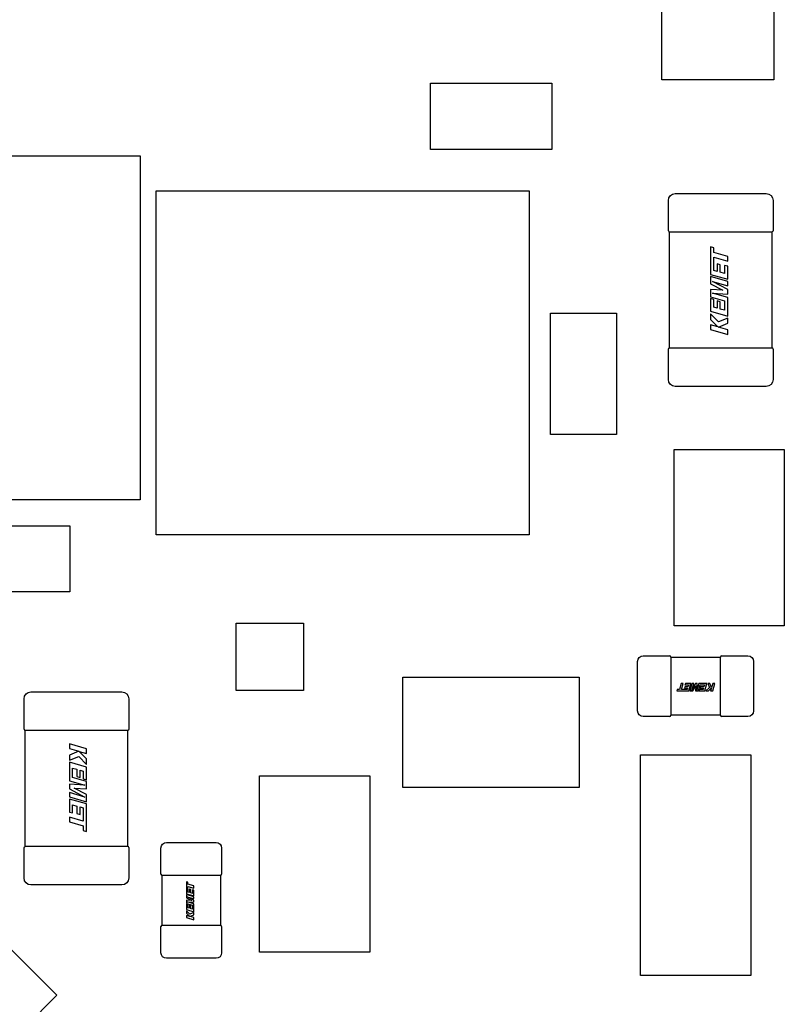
# Model space of a CAD drawing. Header units: millimetres. Extents: x 4 to 585, y 130 to 416.
# Tile 70 of 100: x 343.62 to 350.55, y 277.84 to 286.77. Entities that reach past the tile are written whole.
import ezdxf

# ---------------------------------------------------------------- set-up
doc = ezdxf.new("R2010")
doc.units = ezdxf.units.MM
doc.header["$LTSCALE"] = 0.75
doc.layers.add('Visible', color=7, linetype='Continuous', lineweight=25)

msp = doc.modelspace()

# ---------------------------------------------------------------- linework, layer by layer
at = {"layer": 'Visible', "extrusion": (5.934e-13, 0, -1)}
for p, q in [((349.4449, 286.2266, 2.5055), (349.4449, 288.0046, 2.5055)), ((350.4609, 288.0046, 2.5055), (350.4609, 286.2266, 2.5055)), ((350.4609, 286.2266, 2.5055), (349.4449, 286.2266, 2.5055)), ((347.3455, 286.1964, 2.1055), (348.4455, 286.1964, 2.1055)), ((347.3455, 285.5964, 2.1055), (347.3455, 286.1964, 2.1055)), ((348.4455, 286.1964, 2.1055), (348.4455, 285.5964, 2.1055)), ((341.3331, 285.5392, 2.6755), (344.7144, 285.5392, 2.6755)), ((344.7144, 285.5392, 2.6755), (344.7144, 282.4181, 2.6755)), ((348.4455, 285.5964, 2.1055), (347.3455, 285.5964, 2.1055)), ((344.8587, 285.2217, 2.6755), (348.2399, 285.2217, 2.6755)), ((344.8587, 282.1006, 2.6755), (344.8587, 285.2217, 2.6755)), ((348.2399, 285.2217, 2.6755), (348.2399, 282.1006, 2.6755)), ((349.5658, 285.1966, 2.363), (350.3908, 285.1966, 2.363)), ((349.5033, 284.8586, 2.363), (349.5033, 285.1341, 2.363)), ((350.4533, 285.1341, 2.363), (350.4533, 284.8586, 2.363)), ((349.5143, 283.7965, 2.351), (349.5143, 284.8466, 2.351)), ((350.3798, 284.8466, 2.4145), (349.5768, 284.8466, 2.4145)), ((350.4423, 284.8466, 2.351), (350.4423, 283.7965, 2.351)), ((349.8863, 284.7131, 2.4155), (349.8863, 284.4627, 2.4155)), ((349.9164, 284.7044, 2.4155), (349.8863, 284.7131, 2.4155)), ((349.9164, 284.6618, 2.4155), (349.9164, 284.7044, 2.4155)), ((349.9162, 284.5699, 2.4155), (349.9164, 284.6173, 2.4155)), ((350.0423, 284.6256, 2.4155), (349.9164, 284.6618, 2.4155)), ((349.9164, 284.6173, 2.4155), (350.0423, 284.5812, 2.4155)), ((350.0423, 284.5812, 2.4155), (350.0423, 284.6256, 2.4155)), ((349.916, 284.4984, 2.4155), (349.9162, 284.5699, 2.4155)), ((349.945, 284.5569, 2.4155), (349.945, 284.49, 2.4155)), ((349.9738, 284.5487, 2.4155), (349.945, 284.5569, 2.4155)), ((349.9738, 284.4818, 2.4155), (349.9738, 284.5487, 2.4155)), ((350.0126, 284.5441, 2.4155), (350.0126, 284.4707, 2.4155)), ((350.0423, 284.5357, 2.4155), (350.0126, 284.5441, 2.4155)), ((350.0423, 284.4178, 2.4155), (350.0423, 284.5357, 2.4155)), ((349.8863, 284.4627, 2.4155), (350.0423, 284.4178, 2.4155)), ((349.8863, 284.4439, 2.4155), (349.8863, 284.3755, 2.4155)), ((350.0423, 284.3991, 2.4155), (349.8863, 284.4439, 2.4155)), ((349.945, 284.49, 2.4155), (349.916, 284.4984, 2.4155)), ((350.0126, 284.4707, 2.4155), (349.9738, 284.4818, 2.4155)), ((349.8863, 284.3755, 2.4155), (349.9977, 284.3188, 2.4155)), ((349.9027, 284.3995, 2.4155), (350.0423, 284.3594, 2.4155)), ((350.0423, 284.3258, 2.4155), (349.9027, 284.3995, 2.4155)), ((350.0423, 284.3594, 2.4155), (350.0423, 284.3991, 2.4155)), ((349.8863, 284.3262, 2.4155), (349.8863, 284.2598, 2.4155)), ((349.9977, 284.3188, 2.4155), (349.8863, 284.3262, 2.4155)), ((349.8863, 284.2598, 2.4155), (350.0126, 284.2235, 2.4155)), ((349.9034, 284.292, 2.4155), (350.0423, 284.2843, 2.4155)), ((350.0423, 284.2522, 2.4155), (349.9034, 284.292, 2.4155)), ((350.0423, 284.2843, 2.4155), (350.0423, 284.3258, 2.4155)), ((349.8863, 284.2442, 2.4155), (349.8863, 284.129, 2.4155)), ((349.916, 284.2358, 2.4155), (349.8863, 284.2442, 2.4155)), ((349.916, 284.1647, 2.4155), (349.916, 284.2358, 2.4155)), ((349.945, 284.2232, 2.4155), (349.945, 284.1562, 2.4155)), ((349.9738, 284.215, 2.4155), (349.945, 284.2232, 2.4155)), ((349.9738, 284.148, 2.4155), (349.9738, 284.215, 2.4155)), ((350.0126, 284.2235, 2.4155), (350.0126, 284.137, 2.4155)), ((350.0423, 284.0841, 2.4155), (350.0423, 284.2522, 2.4155)), ((348.4337, 284.1096, 2.1055), (349.0337, 284.1096, 2.1055)), ((348.4337, 283.0096, 2.1055), (348.4337, 284.1096, 2.1055)), ((349.0337, 284.1096, 2.1055), (349.0337, 283.0096, 2.1055)), ((349.8863, 284.129, 2.4155), (350.0423, 284.0841, 2.4155)), ((349.8863, 284.1044, 2.4155), (349.8863, 284.053, 2.4155)), ((349.9576, 284.0316, 2.4155), (349.8863, 284.1044, 2.4155)), ((349.945, 284.1562, 2.4155), (349.916, 284.1647, 2.4155)), ((350.0126, 284.137, 2.4155), (349.9738, 284.148, 2.4155)), ((349.8863, 284.053, 2.4155), (349.9528, 283.9867, 2.4155)), ((349.8863, 284.0058, 2.4155), (349.8863, 283.9614, 2.4155)), ((349.9528, 283.9867, 2.4155), (349.8863, 284.0058, 2.4155)), ((350.0423, 284.0667, 2.4155), (349.9576, 284.0316, 2.4155)), ((349.9576, 283.9852, 2.4155), (350.0423, 284.0192, 2.4155)), ((350.0423, 284.0192, 2.4155), (350.0423, 284.0667, 2.4155)), ((349.8863, 283.9614, 2.4155), (350.0423, 283.9166, 2.4155)), ((350.0423, 283.961, 2.4155), (349.9576, 283.9852, 2.4155)), ((350.0423, 283.9166, 2.4155), (350.0423, 283.961, 2.4155)), ((349.5033, 283.5091, 2.363), (349.5033, 283.7846, 2.363)), ((349.5768, 283.7965, 2.4145), (350.3798, 283.7965, 2.4145)), ((350.4533, 283.7846, 2.363), (350.4533, 283.5091, 2.363)), ((350.3908, 283.4466, 2.363), (349.5658, 283.4466, 2.363)), ((349.0337, 283.0096, 2.1055), (348.4337, 283.0096, 2.1055)), ((349.5545, 282.8737, 1.9555), (350.5545, 282.8737, 1.9555)), ((349.5545, 281.2737, 1.9555), (349.5545, 282.8737, 1.9555)), ((350.5545, 282.8737, 1.9555), (350.5545, 281.2737, 1.9555)), ((344.7144, 282.4181, 2.6755), (341.3331, 282.4181, 2.6755)), ((342.9767, 282.1832, 2.1055), (344.0767, 282.1832, 2.1055)), ((344.0767, 282.1832, 2.1055), (344.0767, 281.5832, 2.1055)), ((348.2399, 282.1006, 2.6755), (344.8587, 282.1006, 2.6755)), ((344.0767, 281.5832, 2.1055), (342.9767, 281.5832, 2.1055)), ((345.5841, 281.299, 1.5424), (346.1937, 281.299, 1.5424)), ((345.5841, 280.6894, 1.5424), (345.5841, 281.299, 1.5424)), ((346.1937, 281.299, 1.5424), (346.1937, 280.6894, 1.5424)), ((350.5545, 281.2737, 1.9555), (349.5545, 281.2737, 1.9555)), ((349.2747, 281.0025, 2.0555), (349.5127, 281.0025, 2.0555)), ((349.5246, 280.9915, 2.0435), (349.9747, 280.9915, 2.0435)), ((349.9867, 281.0025, 2.0555), (350.2247, 281.0025, 2.0555)), ((349.2247, 280.5025, 2.0555), (349.2247, 280.9525, 2.0555)), ((349.5246, 280.9415, 2.0945), (349.5246, 280.5135, 2.0945)), ((349.5247, 280.9525, 2.0935), (349.5247, 280.9514, 2.0935)), ((349.9747, 280.9514, 2.0935), (349.9747, 280.9525, 2.0935)), ((349.9747, 280.5135, 2.0945), (349.9747, 280.9415, 2.0945)), ((350.2747, 280.9525, 2.0555), (350.2747, 280.5025, 2.0555)), ((347.0955, 280.8084, 1.9555), (348.6955, 280.8084, 1.9555)), ((347.0955, 279.8084, 1.9555), (347.0955, 280.8084, 1.9555)), ((348.6955, 280.8084, 1.9555), (348.6955, 279.8084, 1.9555)), ((346.1937, 280.6894, 1.5424), (345.5841, 280.6894, 1.5424)), ((349.5845, 280.6971, 2.0958), (349.5807, 280.6841, 2.0958)), ((349.6029, 280.6971, 2.0958), (349.5845, 280.6971, 2.0958)), ((349.6185, 280.7515, 2.0958), (349.6029, 280.6971, 2.0958)), ((349.6377, 280.7515, 2.0958), (349.6185, 280.7515, 2.0958)), ((349.6221, 280.6971, 2.0958), (349.6377, 280.7515, 2.0958)), ((349.6425, 280.697, 2.0958), (349.6221, 280.6971, 2.0958)), ((349.6734, 280.6969, 2.0958), (349.6425, 280.697, 2.0958)), ((349.6517, 280.7219, 2.0958), (349.6481, 280.7095, 2.0958)), ((349.6481, 280.7095, 2.0958), (349.6771, 280.7095, 2.0958)), ((349.6806, 280.7219, 2.0958), (349.6517, 280.7219, 2.0958)), ((349.6573, 280.7515, 2.0958), (349.6537, 280.7386, 2.0958)), ((349.6537, 280.7386, 2.0958), (349.6854, 280.7386, 2.0958)), ((349.7082, 280.7515, 2.0958), (349.6573, 280.7515, 2.0958)), ((349.6771, 280.7095, 2.0958), (349.6734, 280.6969, 2.0958)), ((349.6854, 280.7386, 2.0958), (349.6806, 280.7219, 2.0958)), ((349.6888, 280.6841, 2.0958), (349.7082, 280.7515, 2.0958)), ((349.7163, 280.7515, 2.0958), (349.6969, 280.6841, 2.0958)), ((349.7161, 280.6912, 2.0958), (349.7334, 280.7515, 2.0958)), ((349.7479, 280.7515, 2.0958), (349.7161, 280.6912, 2.0958)), ((349.7334, 280.7515, 2.0958), (349.7163, 280.7515, 2.0958)), ((349.7265, 280.6841, 2.0958), (349.751, 280.7322, 2.0958)), ((349.751, 280.7322, 2.0958), (349.7478, 280.6841, 2.0958)), ((349.7659, 280.7515, 2.0958), (349.7479, 280.7515, 2.0958)), ((349.7625, 280.6915, 2.0958), (349.7659, 280.7515, 2.0958)), ((349.7798, 280.7515, 2.0958), (349.7625, 280.6915, 2.0958)), ((349.7765, 280.6841, 2.0958), (349.7922, 280.7386, 2.0958)), ((349.8523, 280.7515, 2.0958), (349.7798, 280.7515, 2.0958)), ((349.7868, 280.6969, 2.0958), (349.7832, 280.6841, 2.0958)), ((349.8175, 280.6969, 2.0958), (349.7868, 280.6969, 2.0958)), ((349.7922, 280.7386, 2.0958), (349.8295, 280.7386, 2.0958)), ((349.7958, 280.7219, 2.0958), (349.7923, 280.7095, 2.0958)), ((349.7923, 280.7095, 2.0958), (349.8212, 280.7095, 2.0958)), ((349.8247, 280.7219, 2.0958), (349.7958, 280.7219, 2.0958)), ((349.8212, 280.7095, 2.0958), (349.8175, 280.6969, 2.0958)), ((349.8295, 280.7386, 2.0958), (349.8247, 280.7219, 2.0958)), ((349.833, 280.6841, 2.0958), (349.8523, 280.7515, 2.0958)), ((349.875, 280.7149, 2.0958), (349.8436, 280.6841, 2.0958)), ((349.8598, 280.7515, 2.0958), (349.875, 280.7149, 2.0958)), ((349.8803, 280.7515, 2.0958), (349.8598, 280.7515, 2.0958)), ((349.8657, 280.6841, 2.0958), (349.8944, 280.7128, 2.0958)), ((349.895, 280.7149, 2.0958), (349.8803, 280.7515, 2.0958)), ((349.8944, 280.7128, 2.0958), (349.8861, 280.6841, 2.0958)), ((349.9055, 280.7515, 2.0958), (349.895, 280.7149, 2.0958)), ((349.9053, 280.6841, 2.0958), (349.9247, 280.7515, 2.0958)), ((349.9247, 280.7515, 2.0958), (349.9055, 280.7515, 2.0958)), ((343.6613, 280.3374, 2.363), (343.6613, 280.6129, 2.363)), ((343.7238, 280.6754, 2.363), (344.5488, 280.6754, 2.363)), ((344.6113, 280.6129, 2.363), (344.6113, 280.3374, 2.363)), ((349.5807, 280.6841, 2.0958), (349.6888, 280.6841, 2.0958)), ((349.6969, 280.6841, 2.0958), (349.7265, 280.6841, 2.0958)), ((349.7478, 280.6841, 2.0958), (349.7765, 280.6841, 2.0958)), ((349.7832, 280.6841, 2.0958), (349.833, 280.6841, 2.0958)), ((349.8436, 280.6841, 2.0958), (349.8657, 280.6841, 2.0958)), ((349.8861, 280.6841, 2.0958), (349.9053, 280.6841, 2.0958)), ((349.5127, 280.4525, 2.0555), (349.2747, 280.4525, 2.0555)), ((349.9747, 280.4635, 2.0435), (349.5246, 280.4635, 2.0435)), ((349.5247, 280.5035, 2.0935), (349.5247, 280.5025, 2.0935)), ((349.9747, 280.5025, 2.0935), (349.9747, 280.5035, 2.0935)), ((350.2247, 280.4525, 2.0555), (349.9867, 280.4525, 2.0555)), ((343.6723, 279.2753, 2.351), (343.6723, 280.3254, 2.351)), ((344.5378, 280.3254, 2.4145), (343.7348, 280.3254, 2.4145)), ((344.6003, 280.3254, 2.351), (344.6003, 279.2753, 2.351)), ((344.2283, 280.1605, 2.4155), (344.0723, 280.2054, 2.4155)), ((344.0723, 280.2054, 2.4155), (344.0723, 280.161, 2.4155)), ((344.0723, 280.161, 2.4155), (344.157, 280.1367, 2.4155)), ((344.2283, 280.1161, 2.4155), (344.2283, 280.1605, 2.4155)), ((344.157, 280.1367, 2.4155), (344.0723, 280.1027, 2.4155)), ((344.0723, 280.1027, 2.4155), (344.0723, 280.0552, 2.4155)), ((344.0723, 280.0552, 2.4155), (344.157, 280.0903, 2.4155)), ((344.157, 280.0903, 2.4155), (344.2283, 280.0176, 2.4155)), ((344.1617, 280.1352, 2.4155), (344.2283, 280.1161, 2.4155)), ((344.2283, 280.0689, 2.4155), (344.1617, 280.1352, 2.4155)), ((344.2283, 280.0176, 2.4155), (344.2283, 280.0689, 2.4155)), ((349.2497, 280.1044, 2.1055), (350.2497, 280.1044, 2.1055)), ((349.2497, 278.1044, 2.1055), (349.2497, 280.1044, 2.1055)), ((350.2497, 280.1044, 2.1055), (350.2497, 278.1044, 2.1055)), ((344.0723, 280.0378, 2.4155), (344.0723, 279.8698, 2.4155)), ((344.2283, 279.993, 2.4155), (344.0723, 280.0378, 2.4155)), ((344.1019, 279.985, 2.4155), (344.1407, 279.9739, 2.4155)), ((344.1019, 279.8985, 2.4155), (344.1019, 279.985, 2.4155)), ((344.1407, 279.9739, 2.4155), (344.1407, 279.907, 2.4155)), ((344.2283, 279.8777, 2.4155), (344.2283, 279.993, 2.4155)), ((344.2283, 279.8622, 2.4155), (344.1019, 279.8985, 2.4155)), ((344.1407, 279.907, 2.4155), (344.1696, 279.8987, 2.4155)), ((344.1696, 279.9657, 2.4155), (344.1986, 279.9572, 2.4155)), ((344.1696, 279.8987, 2.4155), (344.1696, 279.9657, 2.4155)), ((344.1986, 279.9572, 2.4155), (344.1986, 279.8862, 2.4155)), ((344.1986, 279.8862, 2.4155), (344.2283, 279.8777, 2.4155)), ((345.7953, 279.9146, 1.9555), (346.7953, 279.9146, 1.9555)), ((345.7953, 278.3146, 1.9555), (345.7953, 279.9146, 1.9555)), ((346.7953, 279.9146, 1.9555), (346.7953, 278.3146, 1.9555)), ((344.0723, 279.8698, 2.4155), (344.2111, 279.8299, 2.4155)), ((344.0723, 279.8377, 2.4155), (344.0723, 279.7961, 2.4155)), ((344.2111, 279.8299, 2.4155), (344.0723, 279.8377, 2.4155)), ((344.0723, 279.7961, 2.4155), (344.2118, 279.7224, 2.4155)), ((344.1168, 279.8031, 2.4155), (344.2283, 279.7957, 2.4155)), ((344.2283, 279.7465, 2.4155), (344.1168, 279.8031, 2.4155)), ((344.2283, 279.7957, 2.4155), (344.2283, 279.8622, 2.4155)), ((348.6955, 279.8084, 1.9555), (347.0955, 279.8084, 1.9555)), ((344.0723, 279.7625, 2.4155), (344.0723, 279.7229, 2.4155)), ((344.2118, 279.7224, 2.4155), (344.0723, 279.7625, 2.4155)), ((344.0723, 279.7229, 2.4155), (344.2283, 279.678, 2.4155)), ((344.0723, 279.7041, 2.4155), (344.0723, 279.5862, 2.4155)), ((344.2283, 279.6593, 2.4155), (344.0723, 279.7041, 2.4155)), ((344.2283, 279.678, 2.4155), (344.2283, 279.7465, 2.4155)), ((344.102, 279.6512, 2.4155), (344.1407, 279.6402, 2.4155)), ((344.102, 279.5778, 2.4155), (344.102, 279.6512, 2.4155)), ((344.1407, 279.6402, 2.4155), (344.1407, 279.5732, 2.4155)), ((344.1696, 279.6319, 2.4155), (344.1986, 279.6235, 2.4155)), ((344.1696, 279.565, 2.4155), (344.1696, 279.6319, 2.4155)), ((344.1986, 279.6235, 2.4155), (344.1984, 279.552, 2.4155)), ((344.2283, 279.4088, 2.4155), (344.2283, 279.6593, 2.4155)), ((344.0723, 279.5862, 2.4155), (344.102, 279.5778, 2.4155)), ((344.0723, 279.5408, 2.4155), (344.0723, 279.4963, 2.4155)), ((344.1981, 279.5046, 2.4155), (344.0723, 279.5408, 2.4155)), ((344.1407, 279.5732, 2.4155), (344.1696, 279.565, 2.4155)), ((344.1984, 279.552, 2.4155), (344.1981, 279.5046, 2.4155)), ((344.0723, 279.4963, 2.4155), (344.1981, 279.4602, 2.4155)), ((344.1981, 279.4602, 2.4155), (344.1981, 279.4175, 2.4155)), ((344.1981, 279.4175, 2.4155), (344.2283, 279.4088, 2.4155)), ((343.6613, 278.9879, 2.363), (343.6613, 279.2634, 2.363)), ((343.7348, 279.2753, 2.4145), (344.5378, 279.2753, 2.4145)), ((344.6113, 279.2634, 2.363), (344.6113, 278.9879, 2.363)), ((344.9027, 279.0214, 2.0555), (344.9027, 279.2594, 2.0555)), ((344.9527, 279.3094, 2.0555), (345.4027, 279.3094, 2.0555)), ((345.4527, 279.2594, 2.0555), (345.4527, 279.0214, 2.0555)), ((344.9137, 278.5593, 2.0435), (344.9137, 279.0094, 2.0435)), ((344.9537, 279.0094, 2.0935), (344.9527, 279.0094, 2.0935)), ((345.3917, 279.0094, 2.0945), (344.9637, 279.0094, 2.0945)), ((345.4027, 279.0094, 2.0935), (345.4016, 279.0094, 2.0935)), ((345.4417, 279.0094, 2.0435), (345.4417, 278.5593, 2.0435)), ((344.5488, 278.9254, 2.363), (343.7238, 278.9254, 2.363)), ((345.1343, 278.9533, 2.0958), (345.1343, 278.8452, 2.0958)), ((345.1473, 278.9496, 2.0958), (345.1343, 278.9533, 2.0958)), ((345.1472, 278.8915, 2.0958), (345.1473, 278.912, 2.0958)), ((345.1473, 278.9312, 2.0958), (345.1473, 278.9496, 2.0958)), ((345.2017, 278.9155, 2.0958), (345.1473, 278.9312, 2.0958)), ((345.1473, 278.912, 2.0958), (345.2017, 278.8963, 2.0958)), ((345.2017, 278.8963, 2.0958), (345.2017, 278.9155, 2.0958)), ((345.1343, 278.8452, 2.0958), (345.2017, 278.8258, 2.0958)), ((345.1343, 278.8371, 2.0958), (345.1343, 278.8075, 2.0958)), ((345.2017, 278.8177, 2.0958), (345.1343, 278.8371, 2.0958)), ((345.1414, 278.8179, 2.0958), (345.2017, 278.8006, 2.0958)), ((345.2017, 278.7861, 2.0958), (345.1414, 278.8179, 2.0958)), ((345.1471, 278.8606, 2.0958), (345.1472, 278.8915, 2.0958)), ((345.1597, 278.857, 2.0958), (345.1471, 278.8606, 2.0958)), ((345.1597, 278.8859, 2.0958), (345.1597, 278.857, 2.0958)), ((345.1721, 278.8823, 2.0958), (345.1597, 278.8859, 2.0958)), ((345.1721, 278.8534, 2.0958), (345.1721, 278.8823, 2.0958)), ((345.1889, 278.8486, 2.0958), (345.1721, 278.8534, 2.0958)), ((345.1889, 278.8804, 2.0958), (345.1889, 278.8486, 2.0958)), ((345.2017, 278.8767, 2.0958), (345.1889, 278.8804, 2.0958)), ((345.2017, 278.8258, 2.0958), (345.2017, 278.8767, 2.0958)), ((345.2017, 278.8006, 2.0958), (345.2017, 278.8177, 2.0958)), ((345.1343, 278.8075, 2.0958), (345.1824, 278.7831, 2.0958)), ((345.1343, 278.7862, 2.0958), (345.1343, 278.7576, 2.0958)), ((345.1824, 278.7831, 2.0958), (345.1343, 278.7862, 2.0958)), ((345.1343, 278.7576, 2.0958), (345.1889, 278.7419, 2.0958)), ((345.1343, 278.7508, 2.0958), (345.1343, 278.7011, 2.0958)), ((345.1471, 278.7472, 2.0958), (345.1343, 278.7508, 2.0958)), ((345.1417, 278.7715, 2.0958), (345.2017, 278.7681, 2.0958)), ((345.2017, 278.7543, 2.0958), (345.1417, 278.7715, 2.0958)), ((345.1471, 278.7165, 2.0958), (345.1471, 278.7472, 2.0958)), ((345.1597, 278.7418, 2.0958), (345.1597, 278.7129, 2.0958)), ((345.1721, 278.7382, 2.0958), (345.1597, 278.7418, 2.0958)), ((345.1721, 278.7093, 2.0958), (345.1721, 278.7382, 2.0958)), ((345.1889, 278.7419, 2.0958), (345.1889, 278.7045, 2.0958)), ((345.2017, 278.7681, 2.0958), (345.2017, 278.7861, 2.0958)), ((345.2017, 278.6817, 2.0958), (345.2017, 278.7543, 2.0958)), ((343.9576, 277.924, 2.0555), (343.2505, 278.6311, 2.0555)), ((345.1343, 278.7011, 2.0958), (345.2017, 278.6817, 2.0958)), ((345.1343, 278.6905, 2.0958), (345.1343, 278.6683, 2.0958)), ((345.1651, 278.659, 2.0958), (345.1343, 278.6905, 2.0958)), ((345.1343, 278.6683, 2.0958), (345.163, 278.6397, 2.0958)), ((345.1343, 278.6479, 2.0958), (345.1343, 278.6287, 2.0958)), ((345.163, 278.6397, 2.0958), (345.1343, 278.6479, 2.0958)), ((345.1597, 278.7129, 2.0958), (345.1471, 278.7165, 2.0958)), ((345.2017, 278.6742, 2.0958), (345.1651, 278.659, 2.0958)), ((345.1651, 278.639, 2.0958), (345.2017, 278.6537, 2.0958)), ((345.2017, 278.6285, 2.0958), (345.1651, 278.639, 2.0958)), ((345.1889, 278.7045, 2.0958), (345.1721, 278.7093, 2.0958)), ((345.2017, 278.6537, 2.0958), (345.2017, 278.6742, 2.0958)), ((344.9027, 278.3094, 2.0555), (344.9027, 278.5474, 2.0555)), ((344.9527, 278.5594, 2.0935), (344.9537, 278.5594, 2.0935)), ((344.9637, 278.5593, 2.0945), (345.3917, 278.5593, 2.0945)), ((345.1343, 278.6287, 2.0958), (345.2017, 278.6094, 2.0958)), ((345.2017, 278.6094, 2.0958), (345.2017, 278.6285, 2.0958)), ((345.4016, 278.5594, 2.0935), (345.4027, 278.5594, 2.0935)), ((345.4527, 278.5474, 2.0555), (345.4527, 278.3094, 2.0555)), ((346.7953, 278.3146, 1.9555), (345.7953, 278.3146, 1.9555)), ((345.4027, 278.2594, 2.0555), (344.9527, 278.2594, 2.0555)), ((350.2497, 278.1044, 2.1055), (349.2497, 278.1044, 2.1055)), ((343.498, 277.4644, 2.0555), (343.9576, 277.924, 2.0555))]:
    msp.add_line(p, q, dxfattribs=at)
at = {"layer": 'Visible', "extrusion": (-4.5099e-12, 0, -1)}
for centre, radius, start, end in [((-349.5658, 285.1341, -2.363), 0.0625, 0, 90), ((-350.3908, 285.1341, -2.363), 0.0625, 90, 180), ((-350.4413, 284.8586, -2.363), 0.012, 180, 269.88357), ((-349.5153, 283.7846, -2.363), 0.012, 0, 89.88357), ((-349.5658, 283.5091, -2.363), 0.0625, 270, 0), ((-350.3908, 283.5091, -2.363), 0.0625, 180, 270), ((-344.9527, 279.2594, -2.0555), 0.05, 0, 90), ((-345.4027, 279.2594, -2.0555), 0.05, 90, 180), ((-344.9527, 278.3094, -2.0555), 0.05, 270, 0), ((-345.4027, 278.3094, -2.0555), 0.05, 180, 270)]:
    msp.add_arc(centre, radius, start, end, dxfattribs=at)
at = {"layer": 'Visible'}
for centre, start, end in [((349.5153, 284.8586, 2.363), 180, 269.92477), ((350.4413, 283.7846, 2.363), 0, 89.92477), ((349.5127, 280.9905, 2.0555), 0, 90), ((349.9867, 280.9905, 2.0555), 90, 180), ((349.5127, 280.4645, 2.0555), 270, 360), ((349.9867, 280.4645, 2.0555), 180, 270), ((343.6733, 280.3374, 2.363), 180, 269.92477), ((344.5993, 279.2634, 2.363), 0, 89.92477), ((344.9147, 279.0214, 2.0555), 180, 270), ((345.4407, 279.0214, 2.0555), 270, 360), ((344.9147, 278.5474, 2.0555), 90, 180), ((345.4407, 278.5474, 2.0555), 0, 90)]:
    msp.add_arc(centre, 0.012, start, end, dxfattribs=at)
at = {"layer": 'Visible', "extrusion": (0, -1, 0)}
for centre, radius, start, end in [((349.5658, 2.363, -284.8466), 0.0505, 90.15492, 179.84508), ((350.3908, 2.363, -284.8466), 0.0505, 0.15492, 89.84508), ((349.5768, 2.352, -283.7966), 0.0625, 169.73595, 169.86314), ((349.5768, 2.352, -283.7966), 0.0625, 100.13686, 100.26405), ((350.3798, 2.352, -283.7966), 0.0625, 79.73595, 79.86314), ((343.7238, 2.363, -280.3254), 0.0505, 90.15492, 179.84508), ((344.5488, 2.363, -280.3254), 0.0505, 0.15492, 89.84508), ((343.7348, 2.352, -279.2754), 0.0625, 169.73595, 169.86314), ((343.7348, 2.352, -279.2754), 0.0625, 100.13686, 100.26405), ((344.5378, 2.352, -279.2754), 0.0625, 79.73595, 79.86314), ((344.9527, 2.0555, -279.0094), 0.038, 90, 180), ((345.4027, 2.0555, -279.0094), 0.038, 360, 90)]:
    msp.add_arc(centre, radius, start, end, dxfattribs=at)
at = {"layer": 'Visible', "extrusion": (0, 1, 0)}
for centre, radius, start, end in [((-349.5768, 2.352, 284.8466), 0.0625, 79.73595, 79.86314), ((-350.3798, 2.352, 284.8466), 0.0625, 100.13686, 100.26405), ((-350.3798, 2.352, 284.8466), 0.0625, 169.73595, 169.86314), ((-349.5658, 2.363, 283.7966), 0.0505, 0.15492, 89.84508), ((-350.3908, 2.363, 283.7966), 0.0505, 90.15492, 179.84508), ((-343.7348, 2.352, 280.3254), 0.0625, 79.73595, 79.86314), ((-344.5378, 2.352, 280.3254), 0.0625, 100.13686, 100.26405), ((-344.5378, 2.352, 280.3254), 0.0625, 169.73595, 169.86314), ((-343.7238, 2.363, 279.2754), 0.0505, 0.15492, 89.84508), ((-344.5488, 2.363, 279.2754), 0.0505, 90.15492, 179.84508), ((-344.9527, 2.0555, 278.5594), 0.038, 0, 90), ((-345.4027, 2.0555, 278.5594), 0.038, 90, 180)]:
    msp.add_arc(centre, radius, start, end, dxfattribs=at)
at = {"layer": 'Visible', "extrusion": (5.934e-13, -5.1033e-12, -1)}
for centre, start, end in [((-349.2747, 280.9525, -2.0555), 0, 90), ((-350.2247, 280.9525, -2.0555), 90, 180), ((-349.2747, 280.5025, -2.0555), 270, 360), ((-350.2247, 280.5025, -2.0555), 180, 270)]:
    msp.add_arc(centre, 0.05, start, end, dxfattribs=at)
at = {"layer": 'Visible', "extrusion": (1, 0, 5.934e-13)}
for centre, start, end in [((280.9525, 2.0555, 349.5247), 360, 90), ((280.5025, 2.0555, 349.5247), 90, 180)]:
    msp.add_arc(centre, 0.038, start, end, dxfattribs=at)
at = {"layer": 'Visible', "extrusion": (-1, 0, -5.934e-13)}
for centre, start, end in [((-280.9525, 2.0555, -349.9747), 90, 180), ((-280.5025, 2.0555, -349.9747), 0, 90)]:
    msp.add_arc(centre, 0.038, start, end, dxfattribs=at)
at = {"layer": 'Visible', "extrusion": (5.6966e-12, 0, -1)}
for centre, radius, start, end in [((-343.7238, 280.6129, -2.363), 0.0625, 0, 90), ((-344.5488, 280.6129, -2.363), 0.0625, 90, 180), ((-344.5993, 280.3374, -2.363), 0.012, 180, 269.88357), ((-343.6733, 279.2634, -2.363), 0.012, 0, 89.88357), ((-343.7238, 278.9879, -2.363), 0.0625, 270, 0), ((-344.5488, 278.9879, -2.363), 0.0625, 180, 270)]:
    msp.add_arc(centre, radius, start, end, dxfattribs=at)
at = {"layer": 'Visible'}
for points in [[(349.5768, 284.8466, 2.4145), (349.5733, 284.8466, 2.4145), (349.5695, 284.8465, 2.4141), (349.5658, 284.8466, 2.4135)], [(350.3908, 284.8466, 2.4135), (350.387, 284.8465, 2.4141), (350.3833, 284.8466, 2.4145), (350.3798, 284.8466, 2.4145)], [(349.5658, 283.7966, 2.4135), (349.5695, 283.7966, 2.4141), (349.5733, 283.7965, 2.4145), (349.5768, 283.7965, 2.4145)], [(350.3798, 283.7965, 2.4145), (350.3833, 283.7965, 2.4145), (350.387, 283.7966, 2.4141), (350.3908, 283.7966, 2.4135)], [(349.5247, 280.9514, 2.0935), (349.5247, 280.948, 2.0941), (349.5246, 280.9446, 2.0945), (349.5246, 280.9415, 2.0945)], [(349.9747, 280.9415, 2.0945), (349.9747, 280.9446, 2.0945), (349.9746, 280.948, 2.0941), (349.9747, 280.9514, 2.0935)], [(349.5246, 280.5135, 2.0945), (349.5246, 280.5103, 2.0945), (349.5247, 280.5069, 2.0941), (349.5247, 280.5035, 2.0935)], [(349.9747, 280.5035, 2.0935), (349.9746, 280.5069, 2.0941), (349.9747, 280.5103, 2.0945), (349.9747, 280.5135, 2.0945)], [(343.7348, 280.3254, 2.4145), (343.7313, 280.3254, 2.4145), (343.7275, 280.3253, 2.4141), (343.7238, 280.3254, 2.4135)], [(344.5488, 280.3254, 2.4135), (344.545, 280.3253, 2.4141), (344.5413, 280.3254, 2.4145), (344.5378, 280.3254, 2.4145)], [(343.7238, 279.2754, 2.4135), (343.7275, 279.2754, 2.4141), (343.7313, 279.2753, 2.4145), (343.7348, 279.2753, 2.4145)], [(344.5378, 279.2753, 2.4145), (344.5413, 279.2753, 2.4145), (344.545, 279.2754, 2.4141), (344.5488, 279.2754, 2.4135)], [(344.9637, 279.0094, 2.0945), (344.9605, 279.0094, 2.0945), (344.9571, 279.0093, 2.0941), (344.9537, 279.0094, 2.0935)], [(345.4016, 279.0094, 2.0935), (345.3982, 279.0093, 2.0941), (345.3948, 279.0094, 2.0945), (345.3917, 279.0094, 2.0945)], [(344.9537, 278.5594, 2.0935), (344.9571, 278.5594, 2.0941), (344.9605, 278.5593, 2.0945), (344.9637, 278.5593, 2.0945)], [(345.3917, 278.5593, 2.0945), (345.3948, 278.5593, 2.0945), (345.3982, 278.5594, 2.0941), (345.4016, 278.5594, 2.0935)]]:
    msp.add_open_spline(points, degree=3, dxfattribs=at)

doc.saveas('drawing.dxf')
